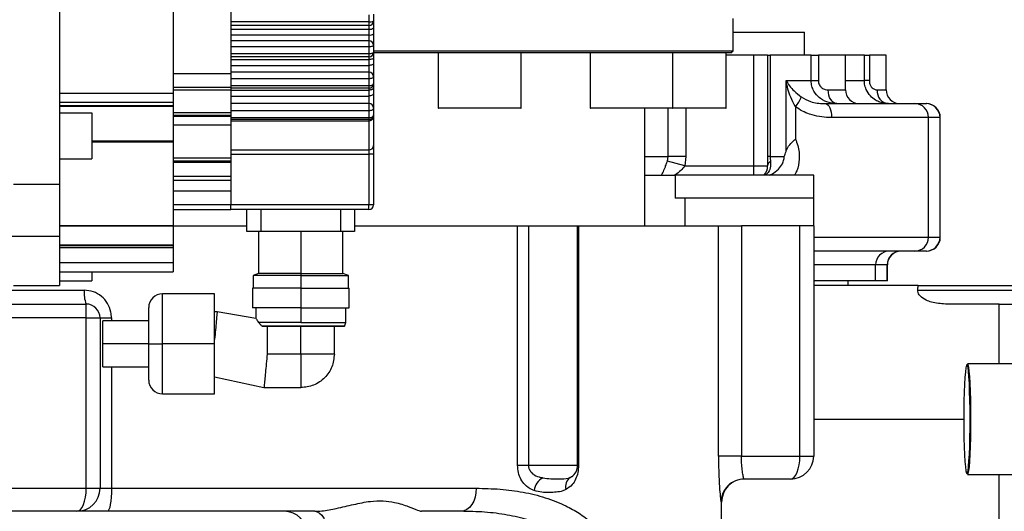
# Model space of a CAD drawing. Header units: millimetres. Extents: x -1 to 10933, y 0 to 7722.
# Tile 59 of 122: x 3656 to 3870, y 6112 to 6219. Entities that reach past the tile are written whole.
import ezdxf

# ---------------------------------------------------------------- set-up
doc = ezdxf.new("R2010")
doc.units = ezdxf.units.MM
doc.header["$LTSCALE"] = 13

msp = doc.modelspace()

# ---------------------------------------------------------------- linework, layer by layer
at = {"color": 7, "linetype": 'Continuous', "lineweight": 25}
for p, q in [((3665.01, 6269.1), (3665.01, 6183.1)), ((3689.71, 6249.3), (3689.71, 6202.9)), ((3702.21, 6245.1), (3702.21, 6207.1)), ((3732.21, 6219.91), (3732.21, 6218.38)), ((3733.21, 6220.05), (3733.21, 6218.55)), ((3811.31, 6212.1), (3811.31, 6219.1)), ((3732.21, 6218.38), (3702.21, 6218.38)), ((3732.21, 6217.55), (3702.21, 6217.55)), ((3702.21, 6216.79), (3732.21, 6216.79)), ((3732.21, 6218.38), (3732.21, 6217.55)), ((3732.21, 6217.55), (3732.21, 6216.79)), ((3732.21, 6216.79), (3732.21, 6215.52)), ((3733.21, 6218.55), (3733.21, 6217.03)), ((3733.21, 6217.03), (3733.21, 6215.8)), ((3702.21, 6215.52), (3732.21, 6215.52)), ((3732.21, 6215.52), (3732.21, 6214.25)), ((3733.21, 6215.8), (3733.21, 6213.25)), ((3811.31, 6216.1), (3826.81, 6216.1)), ((3826.81, 6211.1), (3826.81, 6216.1)), ((3732.21, 6214.25), (3702.21, 6214.25)), ((3732.21, 6212.95), (3702.21, 6212.95)), ((3732.21, 6214.25), (3732.21, 6212.95)), ((3732.21, 6212.95), (3732.21, 6211.42)), ((3733.21, 6213.25), (3733.21, 6211.75)), ((3732.21, 6211.42), (3702.21, 6211.42)), ((3732.21, 6210.75), (3702.21, 6210.75)), ((3702.21, 6210.16), (3732.21, 6210.16)), ((3732.21, 6211.42), (3732.21, 6210.75)), ((3732.21, 6210.75), (3732.21, 6210.16)), ((3732.21, 6210.16), (3732.21, 6208.89)), ((3733.21, 6212.1), (3811.31, 6212.1)), ((3733.21, 6211.75), (3733.21, 6210.57)), ((3810.81, 6211.6), (3733.21, 6211.6)), ((3733.21, 6210.57), (3733.21, 6209.34)), ((3747.29, 6211.6), (3747.29, 6199.7)), ((3765.29, 6199.7), (3765.29, 6211.6)), ((3780.24, 6211.6), (3780.24, 6199.7)), ((3798.24, 6199.7), (3798.24, 6211.6)), ((3809.81, 6199.7), (3809.81, 6211.6)), ((3815.81, 6211.1), (3809.81, 6211.1)), ((3810.81, 6211.6), (3811.31, 6212.1)), ((3815.81, 6187.1), (3815.81, 6211.1)), ((3818.81, 6211.1), (3815.81, 6211.1)), ((3818.81, 6211.1), (3818.81, 6187.1)), ((3818.81, 6211.1), (3819.37, 6211.1)), ((3819.37, 6211.1), (3819.37, 6189.1)), ((3828.27, 6211.1), (3819.37, 6211.1)), ((3828.27, 6205.6), (3828.27, 6211.1)), ((3828.27, 6211.1), (3829.83, 6211.1)), ((3829.83, 6211.1), (3829.83, 6205.6)), ((3835.71, 6211.1), (3829.83, 6211.1)), ((3835.71, 6203.6), (3835.71, 6211.1)), ((3839.82, 6211.1), (3835.71, 6211.1)), ((3839.82, 6205.6), (3839.82, 6211.1)), ((3839.82, 6211.1), (3840.9, 6211.1)), ((3840.9, 6211.1), (3840.9, 6205.6)), ((3844.55, 6211.1), (3840.9, 6211.1)), ((3844.55, 6203.6), (3844.55, 6211.1)), ((3702.21, 6208.89), (3732.21, 6208.89)), ((3732.21, 6208.89), (3732.21, 6207.45)), ((3733.21, 6209.34), (3733.21, 6206.45)), ((3702.21, 6207.1), (3689.71, 6207.1)), ((3732.21, 6207.45), (3702.21, 6207.45)), ((3702.21, 6207.1), (3702.21, 6204.1)), ((3732.21, 6205.99), (3702.21, 6205.99)), ((3732.21, 6207.45), (3732.21, 6205.99)), ((3732.21, 6205.99), (3732.21, 6204.46)), ((3733.21, 6206.45), (3733.21, 6204.95)), ((3702.21, 6204.1), (3689.71, 6204.1)), ((3732.21, 6204.46), (3702.21, 6204.46)), ((3702.21, 6204.1), (3702.21, 6203.58)), ((3732.21, 6203.95), (3702.21, 6203.95)), ((3732.21, 6204.46), (3732.21, 6203.95)), ((3732.21, 6203.95), (3732.21, 6203.53)), ((3733.21, 6204.95), (3733.21, 6204.11)), ((3733.21, 6204.11), (3733.21, 6202.88)), ((3822.81, 6190.24), (3822.81, 6205.6)), ((3828.27, 6205.6), (3829.83, 6205.6)), ((3840.9, 6205.6), (3839.82, 6205.6)), ((3665.01, 6202.9), (3689.71, 6202.9)), ((3689.71, 6203.58), (3702.21, 6203.58)), ((3689.71, 6202.9), (3689.71, 6200.9)), ((3702.21, 6203.58), (3702.21, 6198.7)), ((3702.21, 6203.53), (3732.21, 6203.53)), ((3702.21, 6202.26), (3732.21, 6202.26)), ((3732.21, 6203.53), (3732.21, 6202.26)), ((3732.21, 6202.26), (3732.21, 6200.65)), ((3733.21, 6202.88), (3733.21, 6199.65)), ((3665.01, 6200.9), (3689.71, 6200.9)), ((3665.01, 6200.18), (3689.71, 6200.18)), ((3665.01, 6200.03), (3689.71, 6200.03)), ((3689.71, 6200.9), (3689.71, 6200.18)), ((3689.71, 6200.18), (3689.71, 6200.03)), ((3689.71, 6200.03), (3689.71, 6192.52)), ((3732.21, 6200.65), (3702.21, 6200.65)), ((3732.21, 6200.65), (3732.21, 6199.03)), ((3733.21, 6199.65), (3733.21, 6198.15)), ((3761.71, 6199.6), (3747.39, 6199.6)), ((3765.19, 6199.6), (3761.71, 6199.6)), ((3796.95, 6199.6), (3780.34, 6199.6)), ((3792.15, 6174.1), (3792.15, 6199.6)), ((3798.14, 6199.6), (3796.95, 6199.6)), ((3809.71, 6199.6), (3798.14, 6199.6)), ((3824.84, 6199.94), (3824.84, 6192.92)), ((3831.37, 6200.6), (3850.75, 6200.6)), ((3850.75, 6200.6), (3853.25, 6200.6)), ((3853.25, 6200.6), (3853.31, 6200.6)), ((3665.01, 6198.6), (3672.01, 6198.6)), ((3672.01, 6198.6), (3672.01, 6188.6)), ((3689.71, 6198.7), (3702.21, 6198.7)), ((3689.71, 6198.12), (3702.21, 6198.12)), ((3702.21, 6197.82), (3689.71, 6197.82)), ((3732.21, 6199.03), (3702.21, 6199.03)), ((3702.21, 6198.7), (3702.21, 6198.12)), ((3702.21, 6198.12), (3702.21, 6197.82)), ((3702.21, 6197.82), (3702.21, 6195.93)), ((3732.21, 6197.5), (3702.21, 6197.5)), ((3732.21, 6199.03), (3732.21, 6197.5)), ((3732.21, 6197.5), (3732.21, 6197.15)), ((3733.21, 6198.15), (3733.21, 6197.65)), ((3733.21, 6197.65), (3733.21, 6191.49)), ((3853.75, 6197.6), (3832.68, 6197.6)), ((3853.75, 6171.6), (3853.75, 6197.6)), ((3856.25, 6197.6), (3853.75, 6197.6)), ((3856.25, 6171.6), (3856.25, 6197.6)), ((3856.31, 6171.6), (3856.31, 6197.6)), ((3702.21, 6195.93), (3689.71, 6195.93)), ((3732.21, 6197.15), (3702.21, 6197.15)), ((3702.21, 6196.9), (3732.21, 6196.9)), ((3702.21, 6195.93), (3702.21, 6188.77)), ((3732.21, 6197.15), (3732.21, 6196.9)), ((3732.21, 6196.9), (3732.21, 6190.58)), ((3689.71, 6192.52), (3689.71, 6192.31)), ((3689.71, 6192.31), (3689.71, 6174.12)), ((3733.21, 6191.49), (3733.21, 6189.66)), ((3702.21, 6188.77), (3689.71, 6188.77)), ((3702.21, 6190.58), (3732.21, 6190.58)), ((3702.21, 6189.66), (3732.21, 6189.66)), ((3702.21, 6188.77), (3702.21, 6188.1)), ((3732.21, 6190.58), (3732.21, 6189.66)), ((3733.21, 6189.66), (3732.21, 6189.66)), ((3732.21, 6189.66), (3732.21, 6178.6)), ((3733.21, 6189.66), (3733.21, 6178.6)), ((3797.03, 6188.1), (3797.21, 6189.1)), ((3801.07, 6189.1), (3797.21, 6189.1)), ((3801.07, 6189.1), (3800.81, 6187.1)), ((3819.37, 6189.1), (3818.81, 6189.1)), ((3819.37, 6189.1), (3822.41, 6189.1)), ((3665.01, 6188.6), (3672.01, 6188.6)), ((3702.21, 6188.1), (3689.71, 6188.1)), ((3689.71, 6187.92), (3702.21, 6187.92)), ((3702.21, 6188.1), (3702.21, 6187.92)), ((3702.21, 6187.92), (3702.21, 6184.85)), ((3800.81, 6187.1), (3797.03, 6188.1)), ((3800.81, 6187.1), (3815.81, 6187.1)), ((3815.81, 6187.1), (3818.81, 6187.1)), ((3689.71, 6184.85), (3702.21, 6184.85)), ((3702.21, 6184.85), (3702.21, 6183.97)), ((3792.15, 6185.1), (3798.76, 6185.1)), ((3798.76, 6185.1), (3798.76, 6180.1)), ((3828.81, 6185.1), (3798.76, 6185.1)), ((3828.81, 6180.1), (3828.81, 6185.1)), ((3655.01, 6183.1), (3665.01, 6183.1)), ((3665.01, 6183.1), (3665.01, 6171.8)), ((3689.71, 6183.97), (3702.21, 6183.97)), ((3702.21, 6183.97), (3702.21, 6181.6)), ((3702.21, 6181.6), (3689.71, 6181.6)), ((3702.21, 6181.6), (3702.21, 6178.6)), ((3702.21, 6178.6), (3689.71, 6178.6)), ((3732.21, 6178.6), (3702.21, 6178.6)), ((3702.21, 6177.6), (3702.21, 6178.6)), ((3733.21, 6178.6), (3732.21, 6178.6)), ((3732.21, 6177.6), (3732.21, 6178.6)), ((3800.81, 6180.1), (3798.76, 6180.1)), ((3800.81, 6180.1), (3800.81, 6174.1)), ((3828.81, 6180.1), (3800.81, 6180.1)), ((3828.81, 6174.1), (3828.81, 6180.1)), ((3689.71, 6177.6), (3702.21, 6177.6)), ((3732.21, 6177.6), (3702.21, 6177.6)), ((3705.71, 6172.84), (3705.71, 6177.6)), ((3708.71, 6177.6), (3708.71, 6172.84)), ((3726.11, 6172.84), (3726.11, 6177.6)), ((3729.11, 6177.6), (3729.11, 6172.84)), ((3665.01, 6174.12), (3689.71, 6174.12)), ((3665.01, 6174.07), (3689.71, 6174.07)), ((3689.71, 6174.12), (3689.71, 6174.07)), ((3689.71, 6174.1), (3705.71, 6174.1)), ((3689.71, 6174.07), (3689.71, 6169.94)), ((3729.11, 6174.1), (3764.5, 6174.1)), ((3764.5, 6122.1), (3764.5, 6174.1)), ((3764.5, 6174.1), (3766.87, 6174.1)), ((3766.87, 6174.1), (3766.87, 6122.1)), ((3766.87, 6174.1), (3777.55, 6174.1)), ((3777.55, 6122.1), (3777.55, 6174.1)), ((3777.55, 6174.1), (3777.75, 6174.1)), ((3777.75, 6174.1), (3777.75, 6122.1)), ((3777.75, 6174.1), (3808.15, 6174.1)), ((3808.15, 6124.1), (3808.15, 6174.1)), ((3808.15, 6174.1), (3813.13, 6174.1)), ((3813.13, 6174.1), (3813.13, 6124.1)), ((3825.81, 6174.1), (3813.13, 6174.1)), ((3825.81, 6124.1), (3825.81, 6174.1)), ((3828.81, 6174.1), (3825.81, 6174.1)), ((3828.81, 6174.1), (3828.81, 6124.1)), ((3665.01, 6171.8), (3665.01, 6161.1)), ((3708.71, 6172.84), (3705.71, 6172.84)), ((3708.26, 6172.84), (3708.26, 6163.71)), ((3726.11, 6172.84), (3708.71, 6172.84)), ((3729.11, 6172.84), (3726.11, 6172.84)), ((3726.56, 6163.71), (3726.56, 6172.84)), ((3665.01, 6169.94), (3689.71, 6169.94)), ((3665.01, 6169.78), (3689.71, 6169.78)), ((3689.71, 6169.94), (3689.71, 6169.78)), ((3689.71, 6169.78), (3689.71, 6169.37)), ((3853.75, 6171.6), (3856.25, 6171.6)), ((3665.01, 6169.37), (3689.71, 6169.37)), ((3689.71, 6169.37), (3689.71, 6166.1)), ((3850.75, 6168.6), (3828.81, 6168.6)), ((3853.25, 6168.6), (3850.75, 6168.6)), ((3853.31, 6168.6), (3853.25, 6168.6)), ((3665.01, 6166.1), (3689.71, 6166.1)), ((3689.71, 6166.1), (3689.71, 6164.1)), ((3842.27, 6162.1), (3842.27, 6165.6)), ((3844.77, 6165.6), (3842.27, 6165.6)), ((3844.77, 6162.1), (3844.77, 6165.6)), ((3844.81, 6162.1), (3844.81, 6165.6)), ((3665.01, 6164.1), (3689.71, 6164.1)), ((3672.01, 6164.1), (3672.01, 6162.1)), ((3708.26, 6163.71), (3707.07, 6163.31)), ((3707.07, 6163.31), (3707.07, 6160.51)), ((3717.41, 6163.31), (3707.07, 6163.31)), ((3717.41, 6163.71), (3708.26, 6163.71)), ((3717.41, 6163.71), (3717.41, 6163.31)), ((3717.41, 6163.71), (3726.56, 6163.71)), ((3717.41, 6163.31), (3717.41, 6160.51)), ((3717.41, 6163.31), (3727.75, 6163.31)), ((3727.75, 6163.31), (3726.56, 6163.71)), ((3727.75, 6160.51), (3727.75, 6163.31)), ((3655.01, 6161.1), (3665.01, 6161.1)), ((3665.01, 6162.1), (3672.01, 6162.1)), ((3842.27, 6162.1), (3828.81, 6162.1)), ((3851.49, 6161.1), (3828.81, 6161.1)), ((3836.31, 6161.1), (3836.31, 6162.1)), ((3844.77, 6162.1), (3842.27, 6162.1)), ((3844.81, 6162.1), (3844.77, 6162.1)), ((3851.49, 6161.1), (3883.81, 6161.1)), ((3698.69, 6159.32), (3687.39, 6159.32)), ((3698.69, 6148.46), (3698.69, 6159.32)), ((3706.91, 6160.51), (3706.91, 6156.31)), ((3717.41, 6160.51), (3706.91, 6160.51)), ((3717.41, 6160.51), (3717.41, 6156.31)), ((3717.41, 6160.51), (3727.91, 6160.51)), ((3727.91, 6156.31), (3727.91, 6160.51)), ((3653.01, 6157.1), (3670.81, 6157.1)), ((3670.81, 6154.1), (3670.81, 6157.1)), ((3869.1, 6157.1), (3857.41, 6157.1)), ((3869.1, 6157.1), (3874.26, 6157.1)), ((3684.39, 6148.46), (3684.39, 6156.32)), ((3699.26, 6155.46), (3707.65, 6154.06)), ((3717.41, 6156.31), (3706.91, 6156.31)), ((3707.65, 6156.31), (3707.65, 6154.06)), ((3717.41, 6156.31), (3727.91, 6156.31)), ((3717.41, 6156.31), (3717.41, 6153.06)), ((3727.17, 6153.06), (3727.17, 6156.31)), ((3670.81, 6117.1), (3670.81, 6154.1)), ((3670.81, 6154.1), (3673.81, 6154.1)), ((3673.81, 6154.1), (3673.81, 6117.1)), ((3673.81, 6154.1), (3676.29, 6154.1)), ((3684.39, 6153.46), (3674.39, 6153.46)), ((3674.39, 6148.46), (3674.39, 6153.46)), ((3717.41, 6153.06), (3708.28, 6153.06)), ((3708.89, 6152.4), (3726.96, 6152.4)), ((3717.41, 6153.06), (3727.17, 6153.06)), ((3726.81, 6152.25), (3726.96, 6152.4)), ((3710.11, 6152.25), (3709.13, 6152.25)), ((3710.11, 6152.25), (3710.11, 6146.25)), ((3711.49, 6152.25), (3710.11, 6152.25)), ((3726.81, 6152.25), (3711.49, 6152.25)), ((3717.41, 6146.25), (3717.41, 6152.25)), ((3724.71, 6146.25), (3724.71, 6152.25)), ((3684.39, 6148.46), (3674.39, 6148.46)), ((3674.39, 6143.46), (3674.39, 6148.46)), ((3684.39, 6140.6), (3684.39, 6148.46)), ((3684.39, 6148.46), (3687.39, 6148.46)), ((3698.69, 6148.46), (3687.39, 6148.46)), ((3698.69, 6137.6), (3698.69, 6148.46)), ((3717.41, 6146.25), (3710.11, 6146.25)), ((3717.41, 6146.25), (3717.41, 6138.95)), ((3724.71, 6146.25), (3717.41, 6146.25)), ((3875.37, 6144.1), (3862.2, 6144.1)), ((3674.39, 6143.46), (3684.39, 6143.46)), ((3698.69, 6141.3), (3709.42, 6138.98)), ((3687.39, 6137.6), (3698.69, 6137.6)), ((3710.11, 6138.95), (3717.41, 6138.95)), ((3828.81, 6132.1), (3861.41, 6132.1)), ((3813.13, 6124.1), (3808.15, 6124.1)), ((3813.13, 6124.1), (3825.81, 6124.1)), ((3825.81, 6124.1), (3828.81, 6124.1)), ((3764.5, 6122.1), (3766.87, 6122.1)), ((3823.81, 6119.1), (3813.73, 6119.1)), ((3862.2, 6120.1), (3875.37, 6120.1)), ((3670.81, 6117.1), (3673.81, 6117.1)), ((3673.81, 6117.1), (3676.29, 6117.1)), ((3676.29, 6117.1), (3755.53, 6117.1)), ((3808.81, 6058.94), (3808.81, 6114.1)), ((3668.81, 6112.1), (3646.6, 6112.1)), ((3675.44, 6112.1), (3668.81, 6112.1)), ((3720.45, 6112.1), (3675.44, 6112.1)), ((3752.19, 6112.1), (3743.62, 6112.1))]:
    msp.add_line(p, q, dxfattribs=at)
at = {"color": 8, "linetype": 'Continuous', "lineweight": 25}
for p, q in [((3835.71, 6205.6), (3839.82, 6205.6)), ((3831.96, 6203.6), (3835.71, 6203.6)), ((3842.62, 6203.6), (3844.55, 6203.6)), ((3747.29, 6199.7), (3761.77, 6199.7)), ((3761.77, 6199.7), (3765.29, 6199.7)), ((3780.24, 6199.7), (3797.03, 6199.7)), ((3797.03, 6199.7), (3798.24, 6199.7)), ((3797.21, 6189.1), (3797.21, 6199.6)), ((3798.24, 6199.7), (3809.73, 6199.7)), ((3801.07, 6199.6), (3801.07, 6189.1)), ((3809.73, 6199.7), (3809.81, 6199.7)), ((3856.31, 6197.6), (3856.25, 6197.6)), ((3672.01, 6192.52), (3689.71, 6192.52)), ((3672.01, 6192.31), (3689.71, 6192.31)), ((3792.15, 6189.1), (3797.21, 6189.1)), ((3815.81, 6185.1), (3815.81, 6187.1)), ((3542.31, 6171.8), (3665.01, 6171.8)), ((3717.41, 6172.84), (3717.41, 6163.71)), ((3828.81, 6171.6), (3853.75, 6171.6)), ((3856.25, 6171.6), (3856.31, 6171.6)), ((3842.27, 6165.6), (3828.81, 6165.6)), ((3844.81, 6165.6), (3844.77, 6165.6)), ((3653.51, 6160.1), (3670.4, 6160.1)), ((3687.39, 6148.46), (3687.39, 6159.32)), ((3851.43, 6160.1), (3883.81, 6160.1)), ((3869.13, 6144.1), (3869.1, 6157.1)), ((3670.81, 6154.1), (3653.01, 6154.1)), ((3676.29, 6154.1), (3676.29, 6153.46)), ((3687.39, 6137.6), (3687.39, 6148.46)), ((3676.29, 6143.46), (3676.29, 6117.1)), ((3766.87, 6122.1), (3777.55, 6122.1)), ((3777.75, 6122.1), (3777.55, 6122.1)), ((3775.96, 6119.46), (3776.18, 6119.64)), ((3869.1, 6107.1), (3869.13, 6120.1)), ((3646.6, 6117.1), (3670.81, 6117.1)), ((3808.81, 6114.1), (3808.74, 6114.1))]:
    msp.add_line(p, q, dxfattribs=at)
at = {"color": 7, "linetype": 'Continuous', "lineweight": 25, "flags": 128}
for points in [[(3733.21, 6213.25), (3733.19, 6213.19), (3733.13, 6213.14), (3733.04, 6213.09), (3732.92, 6213.04), (3732.77, 6213), (3732.59, 6212.97), (3732.4, 6212.96), (3732.21, 6212.95)], [(3733.21, 6211.75), (3733.19, 6211.69), (3733.13, 6211.62), (3733.04, 6211.57), (3732.92, 6211.51), (3732.77, 6211.47), (3732.59, 6211.44), (3732.4, 6211.42), (3732.21, 6211.42)], [(3733.21, 6210.57), (3733.19, 6210.49), (3733.13, 6210.41), (3733.04, 6210.34), (3732.92, 6210.28), (3732.77, 6210.23), (3732.59, 6210.19), (3732.4, 6210.17), (3732.21, 6210.16)], [(3733.21, 6209.34), (3733.19, 6209.25), (3733.13, 6209.17), (3733.04, 6209.09), (3732.92, 6209.02), (3732.77, 6208.97), (3732.59, 6208.93), (3732.4, 6208.9), (3732.21, 6208.89)], [(3733.21, 6206.45), (3733.19, 6206.36), (3733.13, 6206.28), (3733.04, 6206.2), (3732.92, 6206.13), (3732.77, 6206.07), (3732.59, 6206.03), (3732.4, 6206), (3732.21, 6205.99)], [(3733.21, 6204.95), (3733.19, 6204.86), (3733.13, 6204.76), (3733.04, 6204.68), (3732.92, 6204.6), (3732.77, 6204.54), (3732.59, 6204.49), (3732.4, 6204.46), (3732.21, 6204.46)], [(3733.21, 6204.11), (3733.19, 6204), (3733.13, 6203.89), (3733.04, 6203.79), (3732.92, 6203.7), (3732.77, 6203.63), (3732.59, 6203.58), (3732.4, 6203.54), (3732.21, 6203.53)], [(3822.81, 6205.6), (3823.54, 6205.6), (3824.26, 6205.6), (3824.97, 6205.6), (3825.66, 6205.6), (3826.33, 6205.6), (3826.99, 6205.6), (3827.64, 6205.6), (3828.27, 6205.6)], [(3733.21, 6202.88), (3733.19, 6202.76), (3733.13, 6202.64), (3733.04, 6202.54), (3732.92, 6202.44), (3732.77, 6202.37), (3732.59, 6202.31), (3732.4, 6202.28), (3732.21, 6202.26)], [(3833.84, 6200.6), (3833.48, 6200.66), (3833.12, 6200.83), (3832.8, 6201.11), (3832.51, 6201.48), (3832.28, 6201.94), (3832.11, 6202.46), (3832, 6203.02), (3831.96, 6203.6)], [(3733.21, 6199.65), (3733.19, 6199.53), (3733.13, 6199.41), (3733.04, 6199.31), (3732.92, 6199.21), (3732.77, 6199.14), (3732.59, 6199.08), (3732.4, 6199.04), (3732.21, 6199.03)], [(3831.37, 6200.6), (3831.62, 6200.55), (3831.87, 6200.37), (3832.09, 6200.1), (3832.29, 6199.72), (3832.45, 6199.27), (3832.58, 6198.75), (3832.65, 6198.19), (3832.68, 6197.6)], [(3733.21, 6198.15), (3733.19, 6198.02), (3733.13, 6197.9), (3733.04, 6197.79), (3732.92, 6197.69), (3732.77, 6197.61), (3732.59, 6197.55), (3732.4, 6197.51), (3732.21, 6197.5)], [(3698.69, 6155.46), (3699.01, 6155.46), (3699.26, 6155.46)], [(3862.63, 6124.52), (3862.7, 6126.23), (3862.75, 6128.12), (3862.78, 6130.13), (3862.79, 6132.19), (3862.78, 6134.26), (3862.74, 6136.26), (3862.69, 6138.13), (3862.62, 6139.82), (3862.54, 6141.28), (3862.44, 6142.45), (3862.33, 6143.32), (3862.21, 6143.84), (3862.09, 6144), (3861.97, 6143.81), (3861.86, 6143.25), (3861.75, 6142.36), (3861.65, 6141.16), (3861.56, 6139.68), (3861.5, 6137.97), (3861.45, 6136.09), (3861.42, 6134.08), (3861.41, 6132.01), (3861.42, 6129.95), (3861.45, 6127.95), (3861.5, 6126.08), (3861.57, 6124.39), (3861.66, 6122.93), (3861.76, 6121.75), (3861.87, 6120.89), (3861.98, 6120.37), (3862.1, 6120.2), (3862.22, 6120.4), (3862.34, 6120.95), (3862.45, 6121.84), (3862.54, 6123.05), (3862.63, 6124.52)], [(3862.2, 6144.1), (3862.31, 6143.94), (3862.43, 6143.41), (3862.54, 6142.54), (3862.64, 6141.35), (3862.73, 6139.89), (3862.8, 6138.18), (3862.85, 6136.29), (3862.88, 6134.28), (3862.89, 6132.19), (3862.88, 6130.11), (3862.85, 6128.08), (3862.8, 6126.18), (3862.73, 6124.46)], [(3709.42, 6138.98), (3709.81, 6138.97), (3710.11, 6138.97)], [(3862.73, 6124.46), (3862.65, 6122.97), (3862.55, 6121.76), (3862.44, 6120.86), (3862.32, 6120.3), (3862.2, 6120.1), (3862.2, 6120.1)], [(3676.29, 6117.1), (3676.28, 6116.13), (3676.23, 6115.19), (3676.15, 6114.33), (3676.04, 6113.57), (3675.91, 6112.95), (3675.76, 6112.48), (3675.6, 6112.2), (3675.44, 6112.1)], [(3755.53, 6117.1), (3755.46, 6116.13), (3755.27, 6115.19), (3754.97, 6114.33), (3754.55, 6113.57), (3754.05, 6112.95), (3753.47, 6112.48), (3752.84, 6112.2), (3752.19, 6112.1)], [(3720.45, 6112.1), (3720.99, 6112.01), (3721.51, 6111.72), (3722, 6111.26), (3722.42, 6110.64), (3722.76, 6109.88), (3723.02, 6109.02), (3723.18, 6108.08), (3723.23, 6107.1)]]:
    msp.add_lwpolyline(points, dxfattribs=at)
at = {"color": 7, "linetype": 'Continuous', "lineweight": 25}
for centre, radius, start, end in [((3732.45, 6219.92), 1.56, 261.0684, 299.0783), ((3732.21, 6218.55), 1, 270, 0), ((3732.45, 6218.02), 1.25, 259.1169, 307.739), ((3732.44, 6216.65), 1.15, 258.3679, 311.9847), ((3732.21, 6213.25), 1, 0, 90), ((3732.21, 6211.75), 1, 270, 0), ((3732.21, 6206.45), 1, 0, 90), ((3732.21, 6204.95), 1, 270, 0), ((3819.87, 6204.32), 6.63, 318.6145, 340.0904), ((3838.71, 6203.6), 3, 180, 270), ((3845.36, 6203.34), 2.76, 174.5403, 263.2239), ((3847.55, 6203.6), 3, 180, 270), ((3732.21, 6199.65), 1, 0, 90), ((3747.39, 6199.7), 0.1, 180, 270), ((3765.19, 6199.7), 0.1, 270, 0), ((3780.34, 6199.7), 0.1, 180, 270), ((3798.14, 6199.7), 0.1, 270, 0), ((3809.71, 6199.7), 0.1, 270, 0), ((3850.75, 6197.61), 3, 359.9517, 89.9516), ((3853.25, 6197.61), 3, 359.9517, 89.9516), ((3853.31, 6197.6), 3, 0, 90), ((3732.21, 6198.15), 1, 270, 0), ((3732.32, 6197.8), 0.902, 263.0066, 350.6415), ((3732.25, 6191.53), 0.959, 267.4566, 357.2078), ((3815.81, 6187.1), 3, 318.1897, 0), ((3820.11, 6186.97), 1.31, 120.2035, 174.262), ((3732.21, 6178.6), 1, 270, 0), ((3850.75, 6171.6), 3, 270.0484, 0.0483), ((3853.25, 6171.6), 3, 270.0484, 0.0483), ((3853.31, 6171.6), 3, 270, 0), ((3845.26, 6165.61), 3, 90.0484, 180.0483), ((3847.76, 6165.61), 3, 90.0484, 180.0483), ((3847.81, 6165.6), 3, 90, 180), ((3676.27, 6159.37), 5.91, 172.8386, 202.5348), ((3687.39, 6156.32), 3, 90, 180), ((3670.81, 6154.1), 3, 0, 90), ((3687.39, 6140.6), 3, 180, 270), ((3823.81, 6124.1), 5, 270, 0), ((3774.55, 6122.1), 3, 303.4877, 0), ((3771.68, 6116.19), 3.59, 118.0108, 173.3034), ((3777.35, 6117.47), 2.43, 125.0134, 195.5791), ((3813.73, 6114.1), 5, 90.0132, 180.0132), ((3813.81, 6114.1), 5, 90, 180), ((3668.81, 6117.1), 5, 270, 0), ((3713.81, 6107.1), 5, 0, 90)]:
    msp.add_arc(centre, radius, start, end, dxfattribs=at)
for centre, major_axis, ratio, start_param, end_param in [((3818.81, 7821.64), (-3.78, 1861.36), 0.034862, 3.609129, 3.610319), ((3823.81, 6124.1), (0, 5), 0.4, 3.141593, 4.712389), ((3668.81, 6117.1), (0, 5), 0.4, 3.141593, 4.712389)]:
    msp.add_ellipse(centre, major_axis=major_axis, ratio=ratio, start_param=start_param, end_param=end_param, dxfattribs=at)
for points, knots in [([(3824.84, 6199.94), (3824.48, 6200.62), (3823.52, 6202.44), (3823.03, 6204.39), (3822.81, 6205.6), (3822.81, 6205.6)], [0, 0, 0, 0, 0.374491, 0.997124, 1, 1, 1, 1]), ([(3822.81, 6205.6), (3822.81, 6205.6), (3823.03, 6205.22), (3823.55, 6204.47), (3824.59, 6203.27), (3825.57, 6202.49), (3826.1, 6202.06)], [0, 0, 0, 0, 0.0025281, 0.3173395, 0.6258327, 1, 1, 1, 1]), ([(3833.84, 6200.6), (3833.28, 6200.64), (3832.04, 6200.73), (3830.36, 6201.53), (3829.2, 6202.69), (3828.56, 6203.85), (3828.3, 6204.81), (3828.28, 6205.4), (3828.27, 6205.6)], [0, 0, 0, 0, 0.2045, 0.455211, 0.648547, 0.787726, 0.926831, 1, 1, 1, 1]), ([(3829.83, 6205.6), (3829.84, 6205.52), (3829.85, 6205.29), (3829.94, 6204.9), (3830.18, 6204.43), (3830.63, 6203.96), (3831.29, 6203.65), (3831.75, 6203.62), (3831.96, 6203.6)], [0, 0, 0, 0, 0.068344, 0.198437, 0.329431, 0.515496, 0.772121, 1, 1, 1, 1]), ([(3845.04, 6200.6), (3844.42, 6200.66), (3843.47, 6200.75), (3842.13, 6201.39), (3841.04, 6202.26), (3840.22, 6203.5), (3839.86, 6204.69), (3839.83, 6205.35), (3839.82, 6205.6)], [0, 0, 0, 0, 0.247253, 0.379072, 0.558667, 0.762902, 0.910561, 1, 1, 1, 1]), ([(3840.9, 6205.6), (3840.9, 6205.5), (3840.91, 6205.24), (3841.03, 6204.76), (3841.3, 6204.26), (3841.77, 6203.81), (3842.23, 6203.62), (3842.53, 6203.61), (3842.62, 6203.6)], [0, 0, 0, 0, 0.083576, 0.221794, 0.415206, 0.591383, 0.871484, 1, 1, 1, 1]), ([(3826.1, 6202.06), (3826.78, 6201.69), (3828.39, 6200.8), (3830.21, 6200.62), (3831.25, 6200.6), (3831.37, 6200.6)], [0, 0, 0, 0, 0.392871, 0.92886, 1, 1, 1, 1]), ([(3832.68, 6197.6), (3832.5, 6197.6), (3831.64, 6197.61), (3830.04, 6197.76), (3828.09, 6198.24), (3826.32, 6198.95), (3825.34, 6199.61), (3824.84, 6199.94)], [0, 0, 0, 0, 0.067402, 0.326345, 0.591043, 0.792844, 1, 1, 1, 1]), ([(3822.81, 6190.24), (3822.97, 6190.62), (3823.32, 6191.45), (3824.15, 6192.28), (3824.69, 6192.79), (3824.84, 6192.92), (3824.84, 6192.92)], [0, 0, 0, 0, 0.398436, 0.845231, 0.993674, 1, 1, 1, 1]), ([(3819.37, 6189.1), (3819.37, 6188.92), (3819.38, 6188.63), (3819.42, 6188.31), (3819.44, 6188.16), (3819.45, 6188.1)], [0, 0, 0, 0, 0.495303, 0.78804, 1, 1, 1, 1]), ([(3822.41, 6189.1), (3822.41, 6189.11), (3822.56, 6189.46), (3822.68, 6189.85), (3822.81, 6190.24)], [0, 0, 0, 0, 0.009625, 1, 1, 1, 1]), ([(3676.29, 6154.1), (3676.27, 6154.52), (3676.2, 6155.62), (3675.52, 6157.3), (3674.19, 6158.84), (3672.41, 6159.9), (3671.07, 6160.04), (3670.4, 6160.1)], [0, 0, 0, 0, 0.134195, 0.350475, 0.567851, 0.78435, 1, 1, 1, 1]), ([(3857.41, 6157.1), (3856.4, 6157.17), (3854.97, 6157.27), (3853.13, 6157.96), (3852.13, 6158.57), (3851.57, 6159.32), (3851.42, 6159.77), (3851.43, 6160.03), (3851.43, 6160.1)], [0, 0, 0, 0, 0.417826, 0.5862, 0.811322, 0.890462, 0.970354, 1, 1, 1, 1]), ([(3699.26, 6155.46), (3699.25, 6155.35), (3699.23, 6155.13), (3699.08, 6153.55), (3698.89, 6151.57), (3698.76, 6150.13), (3698.69, 6149.41)], [0, 0, 0, 0, 0.279196, 0.558677, 0.779181, 1, 1, 1, 1]), ([(3708.28, 6153.06), (3708.1, 6153.35), (3707.75, 6153.91), (3707.68, 6154.01), (3707.65, 6154.06)], [0, 0, 0, 0, 0.5037296, 1, 1, 1, 1]), ([(3708.89, 6152.4), (3708.82, 6152.46), (3708.71, 6152.56), (3708.56, 6152.72), (3708.42, 6152.89), (3708.33, 6153), (3708.28, 6153.06)], [0, 0, 0, 0, 0.255241, 0.460534, 0.704336, 1, 1, 1, 1]), ([(3709.13, 6152.25), (3709.08, 6152.28), (3709, 6152.33), (3708.92, 6152.38), (3708.89, 6152.4)], [0, 0, 0, 0, 0.562222, 1, 1, 1, 1]), ([(3726.96, 6152.4), (3726.98, 6152.44), (3727.03, 6152.53), (3727.1, 6152.75), (3727.14, 6152.94), (3727.17, 6153.06)], [0, 0, 0, 0, 0.184996, 0.447176, 1, 1, 1, 1]), ([(3710.11, 6146.25), (3710.04, 6145.54), (3709.91, 6144.12), (3709.72, 6142.17), (3709.56, 6140.48), (3709.44, 6139.23), (3709.43, 6139.06), (3709.42, 6138.98)], [0, 0, 0, 0, 0.187193, 0.374219, 0.561081, 0.780612, 1, 1, 1, 1]), ([(3724.71, 6146.25), (3724.6, 6145.3), (3724.38, 6143.39), (3722.7, 6140.98), (3720.28, 6139.28), (3718.37, 6139.06), (3717.41, 6138.95)], [0, 0, 0, 0, 0.2487214, 0.4991561, 0.7495731, 1, 1, 1, 1]), ([(3808.15, 6124.1), (3808.15, 6123.37), (3808.16, 6121.52), (3808.27, 6118.71), (3808.43, 6116.17), (3808.62, 6114.44), (3808.7, 6114.21), (3808.74, 6114.1)], [0, 0, 0, 0, 0.142694, 0.360009, 0.575446, 0.788404, 1, 1, 1, 1]), ([(3813.73, 6119.1), (3813.69, 6119.16), (3813.61, 6119.27), (3813.42, 6120.13), (3813.25, 6121.4), (3813.14, 6122.81), (3813.13, 6123.74), (3813.13, 6124.1)], [0, 0, 0, 0, 0.214678, 0.429696, 0.644993, 0.859749, 1, 1, 1, 1]), ([(3768.12, 6116.61), (3767.95, 6116.67), (3767.23, 6116.94), (3766.18, 6117.65), (3765.2, 6119), (3764.61, 6120.47), (3764.53, 6121.56), (3764.5, 6122.1)], [0, 0, 0, 0, 0.093885, 0.401842, 0.60622, 0.802508, 1, 1, 1, 1]), ([(3766.87, 6122.1), (3766.89, 6121.86), (3766.91, 6121.59), (3767.1, 6121.07), (3767.44, 6120.52), (3768.29, 6119.83), (3769.2, 6119.51), (3769.84, 6119.39), (3770, 6119.35)], [0, 0, 0, 0, 0.139485, 0.162525, 0.334684, 0.533779, 0.881709, 1, 1, 1, 1]), ([(3777.75, 6122.1), (3777.72, 6121.56), (3777.65, 6120.46), (3777.14, 6119.01), (3776.29, 6117.65), (3775.49, 6117.13), (3775.01, 6116.82)], [0, 0, 0, 0, 0.2194426, 0.4375479, 0.6646418, 1, 1, 1, 1]), ([(3770, 6119.35), (3770.58, 6119.28), (3771.76, 6119.14), (3773.79, 6119.15), (3775.1, 6119.13), (3775.83, 6119.41), (3775.96, 6119.46)], [0, 0, 0, 0, 0.231304, 0.467038, 0.906822, 1, 1, 1, 1]), ([(3755.53, 6117.1), (3757.28, 6117.07), (3760.77, 6116.99), (3765.77, 6116.33), (3770.55, 6115.16), (3774.57, 6113.56), (3777.89, 6111.74), (3779.65, 6110.4), (3780.53, 6109.73)], [0, 0, 0, 0, 0.183006, 0.36598, 0.554158, 0.742285, 0.870789, 1, 1, 1, 1]), ([(3775.01, 6116.82), (3774.78, 6116.72), (3774.09, 6116.41), (3772.88, 6116.22), (3771.35, 6116.17), (3769.76, 6116.2), (3768.67, 6116.47), (3768.12, 6116.61)], [0, 0, 0, 0, 0.10551, 0.320578, 0.53823, 0.768049, 1, 1, 1, 1]), ([(3720.45, 6112.1), (3720.95, 6112.12), (3722.51, 6112.19), (3725.39, 6112.76), (3728.93, 6113.6), (3732.33, 6114.32), (3735.32, 6114.47), (3738.17, 6114.03), (3740.75, 6113.19), (3742.79, 6112.33), (3743.38, 6112.17), (3743.62, 6112.1)], [0, 0, 0, 0, 0.05109, 0.157174, 0.287383, 0.420081, 0.526957, 0.630922, 0.778196, 0.9087, 1, 1, 1, 1]), ([(3776.42, 6105.4), (3775.56, 6106.01), (3773.85, 6107.22), (3770.67, 6108.87), (3766.84, 6110.31), (3762.26, 6111.37), (3757.39, 6112), (3753.92, 6112.07), (3752.19, 6112.1)], [0, 0, 0, 0, 0.1273993, 0.255544, 0.4387723, 0.6220518, 0.8110059, 1, 1, 1, 1])]:
    msp.add_open_spline(points, degree=3, knots=knots, dxfattribs=at)
at = {"color": 8, "linetype": 'Continuous', "lineweight": 25}
for points, knots in [([(3824.84, 6192.92), (3825.03, 6192.47), (3825.58, 6191.09), (3825.79, 6188.69), (3825.43, 6186.45), (3824.83, 6185.4), (3824.67, 6185.1)], [0, 0, 0, 0, 0.181449, 0.551252, 0.874711, 1, 1, 1, 1]), ([(3819.22, 6185.1), (3819.39, 6185.17), (3820.12, 6185.45), (3821.1, 6186.26), (3821.99, 6187.36), (3822.32, 6188.27), (3822.4, 6188.81), (3822.41, 6189.01), (3822.41, 6189.1)], [0, 0, 0, 0, 0.103074, 0.447023, 0.714666, 0.891458, 0.952954, 1, 1, 1, 1]), ([(3795.77, 6185.1), (3795.87, 6185.26), (3796.11, 6185.65), (3796.41, 6186.43), (3796.74, 6187.3), (3796.9, 6187.76), (3797.03, 6188.1)], [0, 0, 0, 0, 0.23631, 0.618199, 0.716067, 1, 1, 1, 1]), ([(3800.81, 6187.1), (3800.53, 6186.75), (3799.93, 6186.02), (3799.13, 6185.37), (3798.64, 6185.14), (3798.55, 6185.1)], [0, 0, 0, 0, 0.425796, 0.899789, 1, 1, 1, 1]), ([(3819.45, 6188.1), (3819.47, 6187.62), (3819.51, 6186.7), (3818.99, 6185.58), (3818.46, 6185.2), (3818.33, 6185.1)], [0, 0, 0, 0, 0.444164, 0.858051, 1, 1, 1, 1])]:
    msp.add_open_spline(points, degree=3, knots=knots, dxfattribs=at)

doc.saveas('drawing.dxf')
